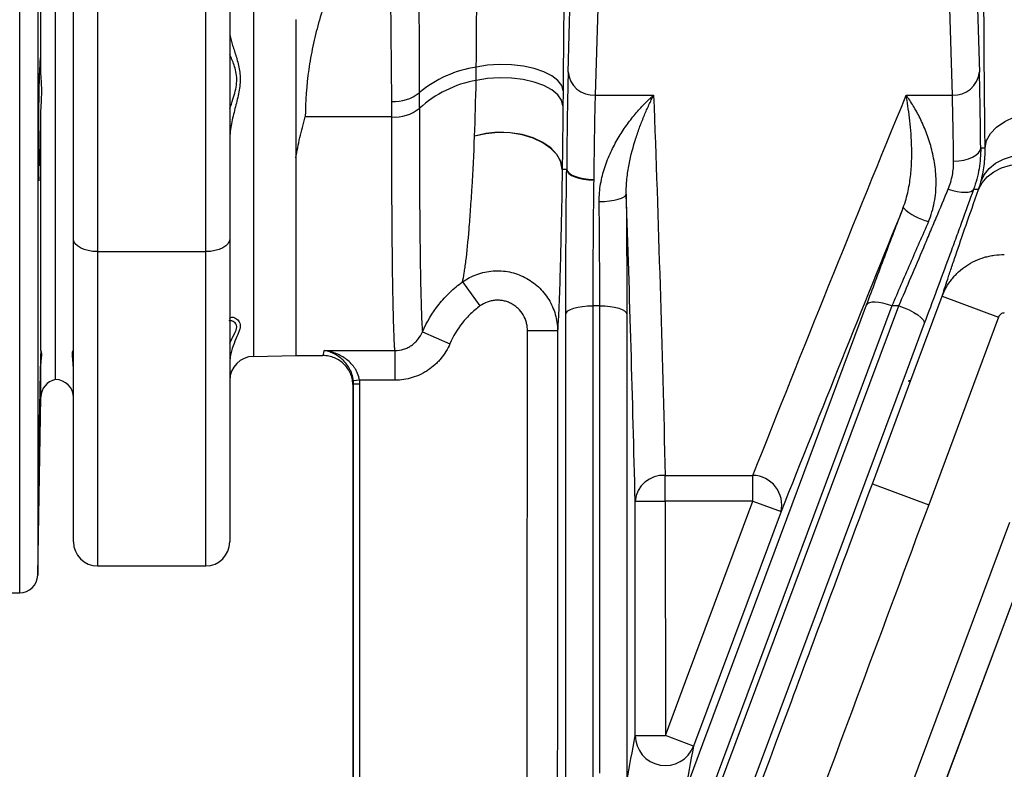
# Model space of a CAD drawing. Header units: millimetres. Extents: x 1836 to 4073, y 1425 to 4760.
# Tile 9 of 17: x 3152 to 3479, y 1638 to 1887. Entities that reach past the tile are written whole.
import ezdxf

# ---------------------------------------------------------------- set-up
doc = ezdxf.new("R2010")
doc.units = ezdxf.units.MM
doc.header["$LTSCALE"] = 2

msp = doc.modelspace()

# ---------------------------------------------------------------- linework, layer by layer
at = {"color": 8, "linetype": 'Continuous', "lineweight": 25}
for p, q in [((3151.7, 1696.44), (3151.7, 2153.21)), ((3157.7, 2148.54), (3157.7, 1702.33)), ((3229.46, 1988.82), (3229.46, 1775.19)), ((3177.6, 1810.05), (3177.6, 1705.44)), ((3213.6, 1705.44), (3213.6, 1810.05)), ((3158.74, 1761.65), (3158.74, 1771.42))]:
    msp.add_line(p, q, dxfattribs=at)
at = {"color": 7, "linetype": 'Continuous', "lineweight": 25}
for p, q in [((3163.6, 1767.44), (3163.6, 2083.44)), ((3169.6, 1814.24), (3169.6, 2010.34)), ((3177.6, 2006.14), (3177.6, 1810.05)), ((3158.74, 1869.71), (3158.74, 1981.16)), ((3334.19, 1869.81), (3337, 1966.97)), ((3346, 1959.26), (3343.18, 1862.1)), ((3221.6, 1950.39), (3221.6, 1814.24)), ((3213.6, 1810.05), (3213.6, 1946.2)), ((3469.01, 1939.04), (3471.01, 1869.81)), ((3462.01, 1862.1), (3460.01, 1931.33)), ((3275.48, 1860.03), (3275.04, 1915.98)), ((3243.6, 1887.2), (3243.6, 1775.44)), ((3343.18, 1862.1), (3362.63, 1862.1)), ((3446.66, 1862.1), (3462.01, 1862.1)), ((3158.74, 1777.13), (3158.74, 1855.94)), ((3275.5, 1854.85), (3246.74, 1854.85)), ((3243.6, 1841.26), (3243.6, 1775.44)), ((3157.96, 1838.84), (3158.37, 1838.84)), ((3169.6, 1713.44), (3169.6, 1814.24)), ((3221.6, 1814.24), (3221.6, 1713.44)), ((3177.6, 1810.05), (3213.6, 1810.05)), ((3299.02, 1799.94), (3304.85, 1791.96)), ((3458.65, 1795.25), (3477.39, 1788.27)), ((3344.7, 1792), (3342.4, 1792)), ((3441.91, 1792), (3381.42, 1629.72)), ((3444.22, 1792), (3441.91, 1792)), ((3477.39, 1788.27), (3454.14, 1725.79)), ((3285.7, 1783.32), (3294.86, 1779.4)), ((3330.65, 1783.69), (3320.65, 1783.7)), ((3158.76, 1777.09), (3158.74, 1777.13)), ((3253.02, 1777.13), (3276.56, 1777.13)), ((3276.56, 1777.13), (3276.56, 1767.25)), ((3229.46, 1775.19), (3243.6, 1775.44)), ((3243.6, 1775.44), (3252.6, 1775.44)), ((3264.73, 1767.25), (3262.75, 1767.02)), ((3262.81, 1626.62), (3262.81, 1765.9)), ((3264.81, 1765.9), (3262.81, 1765.9)), ((3276.56, 1767.25), (3264.73, 1767.25)), ((3264.81, 1765.9), (3264.81, 1626.62)), ((3447.49, 1766.79), (3447.66, 1767.29)), ((3447.66, 1767.29), (3447.49, 1766.79)), ((3447.66, 1767.29), (3447.66, 1767.29)), ((3262.6, 1755.44), (3262.6, 1765.44)), ((3157.7, 1702.33), (3158.74, 1761.65)), ((3262.6, 1626.68), (3262.6, 1755.44)), ((3366.48, 1735.58), (3395.65, 1735.58)), ((3366.48, 1727.02), (3366.48, 1735.58)), ((3395.65, 1727.02), (3395.65, 1735.58)), ((3435.4, 1732.76), (3454.14, 1725.79)), ((3356.48, 1727.01), (3366.48, 1727.02)), ((3366.48, 1727.02), (3366.52, 1649.01)), ((3395.65, 1727.02), (3366.48, 1727.02)), ((3395.65, 1727.02), (3405.01, 1723.52)), ((3430.03, 1582.93), (3481.15, 1720.03)), ((3490.52, 1716.54), (3439.39, 1579.44)), ((3439.46, 1579.41), (3490.59, 1716.51)), ((3177.6, 1705.44), (3213.6, 1705.44)), ((3117.5, 1696.44), (3151.7, 1696.44)), ((3356.52, 1649), (3366.52, 1649.01)), ((3375.89, 1645.51), (3366.52, 1649.01))]:
    msp.add_line(p, q, dxfattribs=at)
at = {"color": 7, "linetype": 'Continuous', "lineweight": 25, "flags": 128}
for points in [[(3332.49, 1863.56), (3332.03, 1865.31), (3330.77, 1866.99), (3328.77, 1868.53), (3326.12, 1869.87), (3322.92, 1870.95), (3319.29, 1871.74), (3315.39, 1872.19), (3311.37, 1872.3), (3307.4, 1872.05), (3303.63, 1871.46)], [(3332.45, 1858.58), (3331.98, 1860.45), (3330.73, 1862.24), (3328.73, 1863.89), (3326.07, 1865.32), (3322.87, 1866.48), (3319.24, 1867.31), (3315.34, 1867.8), (3311.32, 1867.91), (3307.34, 1867.64), (3303.58, 1867.01)], [(3472.9, 1844.59), (3473.37, 1847.01), (3474.66, 1849.33), (3476.7, 1851.48), (3479.43, 1853.37), (3482.74, 1854.93), (3486.5, 1856.1), (3490.59, 1856.84), (3494.83, 1857.12)], [(3332.21, 1837.5), (3331.75, 1839.98), (3330.47, 1842.35), (3328.45, 1844.52), (3325.76, 1846.4), (3322.51, 1847.92), (3318.84, 1849.01), (3314.89, 1849.62), (3310.84, 1849.74), (3306.84, 1849.35), (3303.06, 1848.48)], [(3332.21, 1837.37), (3331.75, 1839.85), (3330.49, 1842.22), (3328.47, 1844.4), (3325.78, 1846.29), (3322.53, 1847.82), (3318.85, 1848.91), (3314.9, 1849.54), (3310.84, 1849.66), (3306.84, 1849.28), (3303.06, 1848.42)], [(3462.44, 1840.13), (3464.18, 1840.22), (3465.85, 1840.48), (3467.4, 1840.9), (3468.76, 1841.45), (3469.88, 1842.11), (3470.72, 1842.87), (3471.24, 1843.69), (3471.44, 1844.54)], [(3471.44, 1844.54), (3471.48, 1844.54), (3472.42, 1844.57), (3472.9, 1844.59)], [(3471.51, 1833.25), (3472.57, 1835.57), (3474.22, 1837.65), (3476.39, 1839.42), (3479.03, 1840.83), (3482.07, 1841.84), (3485.4, 1842.43), (3488.95, 1842.57), (3492.6, 1842.26)], [(3470.73, 1830.72), (3471.92, 1832.95), (3473.62, 1834.92), (3475.79, 1836.58), (3478.37, 1837.88), (3481.31, 1838.78), (3484.51, 1839.27), (3487.89, 1839.32), (3491.36, 1838.94)], [(3332.21, 1837.5), (3332.78, 1837.52), (3333.7, 1837.56)], [(3333.7, 1837.32), (3332.47, 1837.36), (3332.21, 1837.37)], [(3333.7, 1837.56), (3333.9, 1836.88), (3334.42, 1836.23), (3335.26, 1835.63), (3336.38, 1835.1), (3337.74, 1834.66), (3339.29, 1834.34), (3340.96, 1834.13), (3342.7, 1834.05)], [(3333.7, 1837.32), (3333.89, 1836.65), (3334.42, 1836), (3335.25, 1835.4), (3336.37, 1834.87), (3337.73, 1834.43), (3339.28, 1834.1), (3340.95, 1833.88), (3342.69, 1833.8)], [(3344.5, 1826.71), (3346.24, 1826.77), (3347.91, 1826.92), (3349.46, 1827.16), (3350.82, 1827.46), (3351.94, 1827.83), (3352.78, 1828.25), (3353.3, 1828.7), (3353.5, 1829.16)], [(3460.63, 1830.84), (3462.15, 1830.4), (3463.63, 1830.07), (3465.01, 1829.87), (3466.24, 1829.79), (3467.3, 1829.85), (3468.14, 1830.03), (3468.74, 1830.34), (3469.08, 1830.76)], [(3470.73, 1830.72), (3469.78, 1830.74), (3469.08, 1830.76)], [(3177.6, 1810.05), (3176.04, 1810.13), (3174.54, 1810.37), (3173.15, 1810.75), (3171.94, 1811.28), (3170.95, 1811.91), (3170.21, 1812.64), (3169.75, 1813.42), (3169.6, 1814.24)], [(3221.6, 1814.24), (3221.45, 1813.42), (3220.99, 1812.64), (3220.25, 1811.91), (3219.26, 1811.28), (3218.04, 1810.75), (3216.66, 1810.37), (3215.16, 1810.13), (3213.6, 1810.05)], [(3435.4, 1732.76), (3449.35, 1770.25), (3458.65, 1795.25)], [(3324.98, 1472.4), (3329.86, 1485.48), (3387.03, 1638.75), (3444.22, 1792)], [(3333.4, 1789.24), (3333.6, 1789.78), (3334.13, 1790.3), (3334.97, 1790.78), (3336.09, 1791.2), (3337.45, 1791.54), (3338.99, 1791.79), (3340.66, 1791.95), (3342.4, 1792)], [(3342.4, 1792), (3342.42, 1664.8), (3342.44, 1537.6)], [(3344.67, 1636.49), (3344.68, 1714.25), (3344.7, 1792)], [(3344.7, 1792), (3346.44, 1791.95), (3348.11, 1791.79), (3349.65, 1791.54), (3351.01, 1791.2), (3352.13, 1790.78), (3352.97, 1790.3), (3353.5, 1789.78), (3353.7, 1789.24)], [(3373, 1630.09), (3379.01, 1646.21), (3403.05, 1710.7), (3433.49, 1792.38)], [(3441.91, 1792), (3440.39, 1792.47), (3438.91, 1792.83), (3437.53, 1793.07), (3436.3, 1793.19), (3435.25, 1793.18), (3434.41, 1793.03), (3433.82, 1792.77), (3433.49, 1792.38)], [(3444.22, 1792), (3445.97, 1791.35), (3447.65, 1790.61), (3449.18, 1789.8), (3450.49, 1788.97), (3451.54, 1788.15), (3452.27, 1787.38), (3452.65, 1786.68), (3452.67, 1786.09)], [(3333.44, 1534.83), (3333.44, 1551.93), (3333.43, 1620.35), (3333.42, 1704.8), (3333.4, 1789.24)], [(3353.7, 1789.24), (3353.7, 1772.14), (3353.68, 1703.72), (3353.67, 1633.72)], [(3452.67, 1786.09), (3446.65, 1769.97), (3422.59, 1705.49), (3380.44, 1592.52), (3338.3, 1479.56)], [(3320.54, 1534.85), (3320.59, 1659.27), (3320.65, 1783.7)], [(3356.52, 1649), (3356.51, 1669), (3356.48, 1727.01)], [(3366.52, 1649.01), (3373.22, 1666.95), (3395.65, 1727.02)], [(3405.01, 1723.52), (3398.02, 1704.78), (3375.89, 1645.51)]]:
    msp.add_lwpolyline(points, dxfattribs=at)
at = {"color": 7, "linetype": 'Continuous', "lineweight": 25}
for centre, radius, start, end in [((3309.35, 1833.39), 38.49, 98.5343, 129.8942), ((3342.67, 1870.61), 8.52, 185.3518, 273.467), ((3462.53, 1870.61), 8.52, 266.533, 354.6482), ((3310.2, 1829.79), 37.81, 100.0883, 132.4801), ((3276.36, 1873.27), 13.26, 266.2206, 308.7542), ((3276.46, 1868.04), 13.22, 265.8593, 308.386), ((3458.3, 1837.82), 18.24, 226.1414, 256.6184), ((3229.6, 1767.19), 8, 91, 180), ((3164.74, 1761.55), 6, 100.9274, 179), ((3163.6, 1761.44), 6, 0, 90), ((3365.9, 1726.15), 9.45, 86.4399, 174.7731), ((3395.38, 1725.71), 9.88, 347.1909, 88.4612), ((3177.6, 1713.44), 8, 180, 270), ((3213.6, 1713.44), 8, 270, 0), ((3151.7, 1702.44), 6, 270, 359), ((3366.52, 1649.03), 10, 180.1602, 339.3916)]:
    msp.add_arc(centre, radius, start, end, dxfattribs=at)
for centre, major_axis, ratio, start_param, end_param in [((3334.81, 1810.7), (0, 69), 0.017455, 0.541982, 1.171009), ((3470.39, 1810.7), (0, 69), 0.017455, 5.225011, 5.741203), ((3343.81, 1810.7), (0, 60), 0.020073, 0.541982, 1.171009), ((3461.39, 1810.7), (0, 60), 0.020073, 5.225011, 5.741203), ((3252.6, 1925.44), (0, 150), 0.018619, 3.141593, 3.292161), ((3262.6, 1925.44), (0, 160), 0.017455, 3.142683, 3.217976)]:
    msp.add_ellipse(centre, major_axis=major_axis, ratio=ratio, start_param=start_param, end_param=end_param, dxfattribs=at)
for points in [[(3303.63, 1871.46), (3303.83, 1904.68), (3304.12, 1937.93), (3304.48, 1971.22)], [(3333.34, 1963.36), (3333.06, 1930.07), (3332.78, 1896.81), (3332.49, 1863.56)], [(3303.58, 1867.01), (3303.61, 1868.48), (3303.63, 1869.96), (3303.63, 1871.46)], [(3303.06, 1848.48), (3303.27, 1854.32), (3303.44, 1860.5), (3303.58, 1867.01)], [(3284.66, 1862.92), (3284.66, 1861.17), (3284.67, 1859.42), (3284.67, 1857.67)], [(3332.49, 1863.56), (3332.48, 1861.88), (3332.47, 1860.22), (3332.45, 1858.58)], [(3362.63, 1862.1), (3364.2, 1819.93), (3365.44, 1777.76), (3366.48, 1735.58)], [(3395.65, 1735.58), (3412.42, 1777.78), (3429.38, 1819.96), (3446.66, 1862.1)], [(3275.5, 1854.85), (3275.5, 1856.58), (3275.5, 1858.31), (3275.48, 1860.03)], [(3332.45, 1858.58), (3332.38, 1851.16), (3332.3, 1844.14), (3332.21, 1837.5)], [(3303.06, 1848.42), (3303.06, 1848.44), (3303.06, 1848.46), (3303.06, 1848.48)], [(3332.21, 1837.5), (3332.21, 1837.46), (3332.21, 1837.42), (3332.21, 1837.37)], [(3333.7, 1837.32), (3333.7, 1837.4), (3333.7, 1837.48), (3333.7, 1837.56)], [(3342.7, 1834.05), (3342.7, 1833.97), (3342.69, 1833.88), (3342.69, 1833.8)], [(3470.73, 1830.72), (3471.01, 1831.54), (3471.27, 1832.38), (3471.51, 1833.25)], [(3356.48, 1727.01), (3355.64, 1761.07), (3354.67, 1795.12), (3353.5, 1829.16)], [(3445.66, 1824.67), (3431.95, 1790.97), (3418.43, 1757.25), (3405.01, 1723.52)], [(3262.81, 1765.9), (3262.81, 1766.28), (3262.79, 1766.65), (3262.75, 1767.02)], [(3264.73, 1767.25), (3264.78, 1766.8), (3264.81, 1766.35), (3264.81, 1765.9)], [(3353.67, 1633.72), (3354.61, 1638.74), (3355.56, 1643.83), (3356.52, 1649)], [(3375.89, 1645.51), (3374.91, 1640.29), (3373.95, 1635.15), (3373, 1630.09)]]:
    msp.add_open_spline(points, degree=3, dxfattribs=at)
at = {"color": 8, "linetype": 'Continuous', "lineweight": 25}
for points, knots in [([(3472.9, 1844.59), (3472.84, 1850.04), (3472.74, 1858.82), (3472.64, 1871.92), (3472.57, 1883.14), (3472.51, 1894.78), (3472.48, 1906.64), (3472.46, 1918.52), (3472.46, 1930.45), (3472.47, 1942.45), (3472.51, 1955.14), (3472.55, 1963.59), (3472.57, 1968.14)], [0, 0, 0, 0, 0.14984, 0.241065, 0.33229, 0.426166, 0.520041, 0.611262, 0.702483, 0.796354, 0.890225, 1, 1, 1, 1]), ([(3221.6, 1857.53), (3221.96, 1858.61), (3222.91, 1861.46), (3224.26, 1866.11), (3223.61, 1871.01), (3222.31, 1874.07), (3221.71, 1875.4), (3221.6, 1875.65)], [0, 0, 0, 0, 0.165734, 0.436617, 0.707327, 0.944184, 1, 1, 1, 1]), ([(3221.6, 1779.55), (3221.96, 1780.29), (3222.92, 1782.23), (3224.25, 1784.64), (3223.62, 1786.42), (3222.2, 1787.13), (3221.52, 1787.06), (3221.31, 1787.04)], [0, 0, 0, 0, 0.158117, 0.417155, 0.676027, 0.899584, 1, 1, 1, 1])]:
    msp.add_open_spline(points, degree=3, knots=knots, dxfattribs=at)
at = {"color": 7, "linetype": 'Continuous', "lineweight": 25}
for points, knots in [([(3284.41, 1919.1), (3284.44, 1913.2), (3284.47, 1907.29), (3284.49, 1901.39), (3284.55, 1888.57), (3284.61, 1875.74), (3284.66, 1862.92)], [0, 0, 0, 0, 0.01, 0.01, 0.01, 0.03170597, 0.03170597, 0.03170597, 0.03170597]), ([(3262.95, 1915.98), (3260.52, 1911.15), (3258.29, 1906.26), (3254.33, 1896.32), (3252.59, 1891.28), (3250.45, 1883.58), (3249.81, 1881), (3248.71, 1875.82), (3248.25, 1873.22), (3247.13, 1865.4), (3246.74, 1860.14), (3246.74, 1854.85)], [0, 0, 0, 0, 0.25, 0.25, 0.5, 0.5, 0.625, 0.625, 0.75, 0.75, 1, 1, 1, 1]), ([(3243.6, 1887.24), (3243.6, 1885.16), (3243.6, 1883.14), (3243.6, 1879.15), (3243.6, 1877.18), (3243.6, 1871.31), (3243.6, 1867.47), (3243.6, 1859.86), (3243.6, 1856.09), (3243.6, 1848.61), (3243.6, 1844.91), (3243.6, 1841.26)], [0, 0, 0, 0, 0.125, 0.125, 0.25, 0.25, 0.5, 0.5, 0.75, 0.75, 1, 1, 1, 1]), ([(3221.6, 1883.19), (3221.6, 1882.23), (3221.83, 1881.14), (3222.32, 1879.38), (3222.5, 1878.77), (3222.9, 1877.51), (3223.11, 1876.87), (3223.75, 1874.89), (3224.18, 1873.5), (3224.69, 1871.29), (3224.83, 1870.54), (3225.02, 1869), (3225.07, 1868.22), (3225.07, 1866.63), (3225.02, 1865.81), (3224.83, 1864.19), (3224.69, 1863.37), (3224.19, 1860.92), (3223.75, 1859.27), (3222.9, 1855.96), (3222.49, 1854.3), (3222, 1851.76), (3221.86, 1850.9), (3221.66, 1849.18), (3221.6, 1848.33), (3221.6, 1847.47)], [0, 0, 0, 0, 0.125, 0.125, 0.1875, 0.1875, 0.25, 0.25, 0.375, 0.375, 0.4375, 0.4375, 0.5, 0.5, 0.5625, 0.5625, 0.625, 0.625, 0.75, 0.75, 0.875, 0.875, 0.9375, 0.9375, 1, 1, 1, 1]), ([(3158.56, 1874.37), (3158.53, 1874.34), (3158.47, 1874.27), (3158.41, 1872.41), (3158.37, 1871.34)], [0, 0, 0, 0, 0.426219, 1, 1, 1, 1]), ([(3158.74, 1869.71), (3158.72, 1871.1), (3158.7, 1872.21), (3158.65, 1873.85), (3158.62, 1874.34), (3158.58, 1874.5)], [0, 0, 0, 0, 0.5, 0.5, 1, 1, 1, 1]), ([(3158.37, 1871.34), (3158.35, 1871.24), (3158.29, 1870.98), (3158.19, 1868.64), (3158.08, 1864.29), (3158, 1858.56), (3157.95, 1852.14), (3157.93, 1845.75), (3157.94, 1840.07), (3157.98, 1835.87), (3158.05, 1833.53), (3158.1, 1833.58), (3158.12, 1833.6)], [0, 0, 0, 0, 0.0724379, 0.1799946, 0.2875538, 0.3951054, 0.5026437, 0.6101684, 0.7176842, 0.8251986, 0.9327197, 1, 1, 1, 1]), ([(3158.74, 1855.94), (3158.75, 1857.23), (3158.84, 1858.5), (3158.95, 1860.39), (3158.98, 1861.02), (3159.03, 1862.26), (3159.04, 1862.86), (3159.04, 1864.04), (3159.03, 1864.61), (3158.98, 1865.74), (3158.95, 1866.29), (3158.84, 1867.87), (3158.75, 1868.84), (3158.74, 1869.71)], [0, 0, 0, 0, 0.25, 0.25, 0.375, 0.375, 0.5, 0.5, 0.625, 0.625, 0.75, 0.75, 1, 1, 1, 1]), ([(3344.5, 1826.71), (3344.48, 1828.73), (3344.66, 1830.68), (3345.16, 1833.52), (3345.36, 1834.45), (3345.83, 1836.29), (3346.09, 1837.19), (3346.97, 1839.86), (3347.65, 1841.55), (3349.14, 1844.77), (3349.95, 1846.3), (3351.68, 1849.24), (3352.6, 1850.64), (3354.5, 1853.32), (3355.48, 1854.58), (3357.48, 1856.96), (3358.49, 1858.08), (3360.03, 1859.66), (3360.55, 1860.17), (3361.33, 1860.91), (3361.59, 1861.16), (3362.11, 1861.64), (3362.37, 1861.87), (3362.63, 1862.1)], [0, 0, 0, 0, 0.125, 0.125, 0.1875, 0.1875, 0.25, 0.25, 0.375, 0.375, 0.5, 0.5, 0.625, 0.625, 0.75, 0.75, 0.875, 0.875, 0.9375, 0.9375, 0.96875, 0.96875, 1, 1, 1, 1]), ([(3353.5, 1829.16), (3353.47, 1830.92), (3353.57, 1832.62), (3353.91, 1835.91), (3354.16, 1837.51), (3355.05, 1842.16), (3355.84, 1845.04), (3357.15, 1849.12), (3357.61, 1850.44), (3358.56, 1852.99), (3359.05, 1854.22), (3360.05, 1856.61), (3360.56, 1857.76), (3361.33, 1859.43), (3361.59, 1859.98), (3362.11, 1861.06), (3362.37, 1861.59), (3362.63, 1862.1)], [0, 0, 0, 0, 0.125, 0.125, 0.25, 0.25, 0.5, 0.5, 0.625, 0.625, 0.75, 0.75, 0.875, 0.875, 0.9375, 0.9375, 1, 1, 1, 1]), ([(3445.66, 1824.67), (3446.39, 1826.55), (3446.92, 1828.43), (3447.51, 1831.22), (3447.68, 1832.14), (3447.96, 1833.96), (3448.07, 1834.86), (3448.35, 1837.51), (3448.44, 1839.24), (3448.52, 1842.59), (3448.5, 1844.22), (3448.39, 1847.35), (3448.3, 1848.86), (3448.06, 1851.79), (3447.91, 1853.21), (3447.59, 1855.93), (3447.41, 1857.24), (3447.04, 1859.75), (3446.85, 1860.95), (3446.66, 1862.1)], [0, 0, 0, 0, 0.125, 0.125, 0.1875, 0.1875, 0.25, 0.25, 0.375, 0.375, 0.5, 0.5, 0.625, 0.625, 0.75, 0.75, 0.875, 0.875, 1, 1, 1, 1]), ([(3454.08, 1820.08), (3454.99, 1822.15), (3455.61, 1824.28), (3456.22, 1827.5), (3456.37, 1828.59), (3456.56, 1830.73), (3456.6, 1831.79), (3456.61, 1834.91), (3456.45, 1836.95), (3456.02, 1839.92), (3455.85, 1840.9), (3455.45, 1842.8), (3455.23, 1843.72), (3454.5, 1846.43), (3453.93, 1848.14), (3452.99, 1850.59), (3452.66, 1851.39), (3451.98, 1852.94), (3451.62, 1853.7), (3450.54, 1855.9), (3449.78, 1857.27), (3448.62, 1859.18), (3448.23, 1859.8), (3447.45, 1860.99), (3447.05, 1861.56), (3446.66, 1862.1)], [0, 0, 0, 0, 0.125, 0.125, 0.1875, 0.1875, 0.25, 0.25, 0.375, 0.375, 0.4375, 0.4375, 0.5, 0.5, 0.625, 0.625, 0.6875, 0.6875, 0.75, 0.75, 0.875, 0.875, 0.9375, 0.9375, 1, 1, 1, 1]), ([(3284.67, 1857.67), (3284.67, 1852.76), (3284.67, 1848.04), (3284.7, 1838.97), (3284.71, 1834.63), (3284.75, 1828.39), (3284.76, 1826.35), (3284.79, 1822.39), (3284.81, 1820.48), (3284.86, 1814.92), (3284.9, 1811.48), (3284.99, 1805.1), (3285.03, 1802.16), (3285.1, 1798.81), (3285.12, 1798.16), (3285.15, 1796.88), (3285.16, 1796.26), (3285.21, 1794.45), (3285.24, 1793.33), (3285.33, 1790.18), (3285.4, 1788.39), (3285.54, 1785.41), (3285.62, 1784.21), (3285.7, 1783.32)], [0, 0, 0, 0, 0.125, 0.125, 0.25, 0.25, 0.3125, 0.3125, 0.375, 0.375, 0.5, 0.5, 0.625, 0.625, 0.65625, 0.65625, 0.6875, 0.6875, 0.75, 0.75, 0.875, 0.875, 1, 1, 1, 1]), ([(3158.37, 1838.84), (3158.41, 1839.21), (3158.44, 1839.9), (3158.51, 1841.94), (3158.55, 1843.23), (3158.6, 1845.56), (3158.61, 1846.38), (3158.64, 1848.12), (3158.66, 1849.03), (3158.7, 1851.9), (3158.72, 1853.88), (3158.74, 1855.94)], [0, 0, 0, 0, 0.25, 0.25, 0.5, 0.5, 0.625, 0.625, 0.75, 0.75, 1, 1, 1, 1]), ([(3243.6, 1841.26), (3243.96, 1843.46), (3244.4, 1845.71), (3245.2, 1849.12), (3245.48, 1850.25), (3245.93, 1851.97), (3246.09, 1852.55), (3246.41, 1853.7), (3246.57, 1854.27), (3246.74, 1854.85)], [0, 0, 0, 0, 0.5, 0.5, 0.75, 0.75, 0.875, 0.875, 1, 1, 1, 1]), ([(3276.56, 1777.13), (3276.51, 1777.57), (3276.47, 1778.1), (3276.4, 1779.31), (3276.36, 1780), (3276.25, 1782.32), (3276.18, 1784.18), (3276.05, 1788.51), (3275.99, 1790.98), (3275.91, 1795.15), (3275.88, 1796.61), (3275.83, 1799.7), (3275.8, 1801.33), (3275.76, 1804.71), (3275.74, 1806.47), (3275.7, 1810.13), (3275.68, 1812.03), (3275.62, 1817.9), (3275.6, 1822.02), (3275.55, 1830.68), (3275.53, 1835.22), (3275.51, 1844.72), (3275.5, 1849.68), (3275.5, 1854.85)], [0, 0, 0, 0, 0.0625, 0.0625, 0.125, 0.125, 0.25, 0.25, 0.375, 0.375, 0.4375, 0.4375, 0.5, 0.5, 0.5625, 0.5625, 0.625, 0.625, 0.75, 0.75, 0.875, 0.875, 1, 1, 1, 1]), ([(3299.02, 1799.94), (3299.22, 1800.8), (3299.41, 1801.8), (3299.7, 1803.55), (3299.79, 1804.18), (3299.98, 1805.5), (3300.08, 1806.21), (3300.54, 1809.9), (3300.9, 1813.44), (3301.41, 1819.6), (3301.58, 1821.8), (3301.9, 1826.48), (3302.06, 1828.94), (3302.52, 1836.68), (3302.8, 1842.31), (3303.06, 1848.42)], [0, 0, 0, 0, 0.125, 0.125, 0.1875, 0.1875, 0.25, 0.25, 0.5, 0.5, 0.625, 0.625, 0.75, 0.75, 1, 1, 1, 1]), ([(3471.44, 1844.54), (3471.46, 1842.24), (3471.28, 1839.94), (3470.5, 1835.34), (3469.9, 1833.05), (3469.08, 1830.76)], [0, 0, 0, 0, 0.5, 0.5, 1, 1, 1, 1]), ([(3471.51, 1833.25), (3471.96, 1834.94), (3472.33, 1836.73), (3472.82, 1840.5), (3472.94, 1842.49), (3472.9, 1844.59)], [0, 0, 0, 0, 0.5, 0.5, 1, 1, 1, 1]), ([(3460.63, 1830.84), (3461.27, 1832.38), (3461.73, 1833.93), (3462.17, 1836.26), (3462.28, 1837.04), (3462.42, 1838.59), (3462.45, 1839.36), (3462.44, 1840.13)], [0, 0, 0, 0, 0.5, 0.5, 0.75, 0.75, 1, 1, 1, 1]), ([(3332.21, 1837.37), (3332.09, 1830.41), (3331.97, 1824.03), (3331.79, 1815.29), (3331.72, 1812.52), (3331.59, 1807.27), (3331.53, 1804.82), (3331.33, 1797.98), (3331.2, 1794.11), (3331.03, 1790.14), (3330.99, 1789.4), (3330.92, 1788), (3330.89, 1787.35), (3330.79, 1785.54), (3330.72, 1784.52), (3330.65, 1783.69)], [0, 0, 0, 0, 0.25, 0.25, 0.375, 0.375, 0.5, 0.5, 0.75, 0.75, 0.8125, 0.8125, 0.875, 0.875, 1, 1, 1, 1]), ([(3333.4, 1789.24), (3333.4, 1793.18), (3333.4, 1797.16), (3333.43, 1805.22), (3333.45, 1809.29), (3333.48, 1814.44), (3333.48, 1815.48), (3333.5, 1817.53), (3333.5, 1818.55), (3333.53, 1821.6), (3333.54, 1823.62), (3333.6, 1829.59), (3333.64, 1833.5), (3333.7, 1837.32)], [0, 0, 0, 0, 0.25, 0.25, 0.5, 0.5, 0.5625, 0.5625, 0.625, 0.625, 0.75, 0.75, 1, 1, 1, 1]), ([(3342.69, 1833.8), (3342.64, 1830.48), (3342.6, 1827.08), (3342.54, 1821.89), (3342.53, 1820.14), (3342.5, 1817.48), (3342.5, 1816.6), (3342.48, 1814.81), (3342.47, 1813.91), (3342.44, 1809.43), (3342.43, 1805.89), (3342.4, 1798.88), (3342.4, 1795.42), (3342.4, 1792)], [0, 0, 0, 0, 0.25, 0.25, 0.375, 0.375, 0.4375, 0.4375, 0.5, 0.5, 0.75, 0.75, 1, 1, 1, 1]), ([(3353.5, 1829.16), (3353.53, 1825.89), (3353.56, 1822.57), (3353.6, 1817.55), (3353.61, 1815.86), (3353.64, 1812.47), (3353.64, 1810.77), (3353.67, 1805.7), (3353.68, 1802.36), (3353.7, 1795.75), (3353.7, 1792.48), (3353.7, 1789.24)], [0, 0, 0, 0, 0.25, 0.25, 0.375, 0.375, 0.5, 0.5, 0.75, 0.75, 1, 1, 1, 1]), ([(3444.22, 1792), (3445.58, 1795.17), (3446.95, 1798.37), (3449.7, 1804.83), (3451.09, 1808.1), (3453.18, 1813.05), (3453.88, 1814.71), (3455.26, 1817.99), (3455.94, 1819.62), (3457.98, 1824.49), (3459.32, 1827.69), (3460.63, 1830.84)], [0, 0, 0, 0, 0.25, 0.25, 0.5, 0.5, 0.625, 0.625, 0.75, 0.75, 1, 1, 1, 1]), ([(3469.08, 1830.76), (3467.77, 1827.14), (3466.43, 1823.46), (3464.4, 1817.87), (3463.71, 1815.99), (3462.33, 1812.21), (3461.63, 1810.3), (3459.53, 1804.61), (3458.15, 1800.85), (3455.39, 1793.41), (3454.02, 1789.73), (3452.67, 1786.09)], [0, 0, 0, 0, 0.25, 0.25, 0.375, 0.375, 0.5, 0.5, 0.75, 0.75, 1, 1, 1, 1]), ([(3458.65, 1795.25), (3459.11, 1796.74), (3459.71, 1798.62), (3460.83, 1802.04), (3461.25, 1803.27), (3462.14, 1805.95), (3462.63, 1807.37), (3464.16, 1811.88), (3465.31, 1815.21), (3467.84, 1822.49), (3469.23, 1826.45), (3470.73, 1830.72)], [0, 0, 0, 0, 0.25, 0.25, 0.375, 0.375, 0.5, 0.5, 0.75, 0.75, 1, 1, 1, 1]), ([(3344.7, 1792), (3344.7, 1794.81), (3344.7, 1797.66), (3344.68, 1803.41), (3344.67, 1806.31), (3344.65, 1810.72), (3344.64, 1812.2), (3344.62, 1815.14), (3344.6, 1816.61), (3344.57, 1820.98), (3344.54, 1823.86), (3344.5, 1826.71)], [0, 0, 0, 0, 0.25, 0.25, 0.5, 0.5, 0.625, 0.625, 0.75, 0.75, 1, 1, 1, 1]), ([(3433.49, 1792.38), (3434.47, 1795), (3435.47, 1797.67), (3437.49, 1803.06), (3438.5, 1805.75), (3441.55, 1813.85), (3443.6, 1819.26), (3445.66, 1824.67)], [0, 0, 0, 0, 0.25, 0.25, 0.5, 0.5, 1, 1, 1, 1]), ([(3454.08, 1820.08), (3452.02, 1815.37), (3449.97, 1810.68), (3446.92, 1803.64), (3445.91, 1801.29), (3443.89, 1796.61), (3442.89, 1794.29), (3441.91, 1792)], [0, 0, 0, 0, 0.5, 0.5, 0.75, 0.75, 1, 1, 1, 1]), ([(3458.65, 1795.25), (3459.42, 1797.31), (3460.5, 1799.19), (3462.2, 1801.34), (3462.57, 1801.76), (3463.32, 1802.56), (3463.7, 1802.95), (3464.91, 1804.06), (3465.77, 1804.73), (3467.6, 1805.96), (3468.57, 1806.51), (3470.58, 1807.44), (3471.61, 1807.83), (3473.2, 1808.29), (3473.74, 1808.43), (3474.83, 1808.66), (3475.38, 1808.76), (3477.05, 1808.98), (3478.17, 1809.05), (3479.3, 1809.03)], [0, 0, 0, 0, 0.25, 0.25, 0.3125, 0.3125, 0.375, 0.375, 0.5, 0.5, 0.625, 0.625, 0.75, 0.75, 0.8125, 0.8125, 0.875, 0.875, 1, 1, 1, 1]), ([(3299.02, 1799.94), (3300.52, 1801.01), (3302.13, 1801.85), (3304.71, 1802.79), (3305.6, 1803.04), (3307.38, 1803.42), (3308.28, 1803.55), (3310.1, 1803.68), (3311.02, 1803.68), (3312.85, 1803.56), (3313.76, 1803.44), (3315.54, 1803.08), (3316.42, 1802.84), (3318.15, 1802.23), (3319, 1801.86), (3320.62, 1801.03), (3321.4, 1800.56), (3322.89, 1799.51), (3323.6, 1798.93), (3325.61, 1797.07), (3326.76, 1795.66), (3328.2, 1793.31), (3328.62, 1792.5), (3329.34, 1790.84), (3329.65, 1789.99), (3330.14, 1788.24), (3330.33, 1787.34), (3330.58, 1785.52), (3330.65, 1784.61), (3330.65, 1783.69)], [0, 0, 0, 0, 0.125, 0.125, 0.1875, 0.1875, 0.25, 0.25, 0.3125, 0.3125, 0.375, 0.375, 0.4375, 0.4375, 0.5, 0.5, 0.5625, 0.5625, 0.625, 0.625, 0.75, 0.75, 0.8125, 0.8125, 0.875, 0.875, 0.9375, 0.9375, 1, 1, 1, 1]), ([(3285.7, 1783.32), (3287.13, 1786.64), (3288.98, 1789.7), (3292.33, 1793.9), (3293.56, 1795.24), (3296.17, 1797.73), (3297.56, 1798.88), (3299.02, 1799.94)], [0, 0, 0, 0, 0.5, 0.5, 0.75, 0.75, 1, 1, 1, 1]), ([(3304.85, 1791.96), (3303.75, 1791.16), (3302.71, 1790.28), (3300.75, 1788.4), (3299.83, 1787.39), (3297.31, 1784.21), (3295.94, 1781.9), (3294.86, 1779.4)], [0, 0, 0, 0, 0.25, 0.25, 0.5, 0.5, 1, 1, 1, 1]), ([(3320.65, 1783.7), (3320.65, 1784.16), (3320.62, 1784.62), (3320.5, 1785.54), (3320.4, 1786), (3320.04, 1787.32), (3319.68, 1788.17), (3318.74, 1789.76), (3318.17, 1790.48), (3317.17, 1791.44), (3316.82, 1791.73), (3316.07, 1792.27), (3315.68, 1792.51), (3314.87, 1792.94), (3314.45, 1793.13), (3313.58, 1793.44), (3313.14, 1793.57), (3312.25, 1793.76), (3311.79, 1793.82), (3310.87, 1793.88), (3310.41, 1793.88), (3309.49, 1793.81), (3309.04, 1793.74), (3308.14, 1793.55), (3307.7, 1793.42), (3306.4, 1792.94), (3305.6, 1792.51), (3304.85, 1791.96)], [0, 0, 0, 0, 0.0625, 0.0625, 0.125, 0.125, 0.25, 0.25, 0.375, 0.375, 0.4375, 0.4375, 0.5, 0.5, 0.5625, 0.5625, 0.625, 0.625, 0.6875, 0.6875, 0.75, 0.75, 0.8125, 0.8125, 0.875, 0.875, 1, 1, 1, 1]), ([(3479.3, 1789.63), (3478.88, 1789.63), (3478.47, 1789.49), (3477.8, 1789.01), (3477.54, 1788.67), (3477.39, 1788.27)], [0, 0, 0, 0, 0.5, 0.5, 1, 1, 1, 1]), ([(3221.6, 1787.73), (3221.6, 1788.07), (3221.83, 1788.24), (3222.32, 1788.29), (3222.5, 1788.27), (3222.9, 1788.17), (3223.11, 1788.09), (3223.75, 1787.77), (3224.18, 1787.44), (3224.69, 1786.77), (3224.83, 1786.52), (3225.02, 1785.97), (3225.07, 1785.67), (3225.07, 1785.01), (3225.02, 1784.65), (3224.83, 1783.9), (3224.69, 1783.5), (3224.19, 1782.23), (3223.75, 1781.3), (3222.9, 1779.27), (3222.49, 1778.17), (3222, 1776.34), (3221.86, 1775.7), (3221.66, 1774.36), (3221.6, 1773.66), (3221.6, 1772.93)], [0, 0, 0, 0, 0.125, 0.125, 0.1875, 0.1875, 0.25, 0.25, 0.375, 0.375, 0.4375, 0.4375, 0.5, 0.5, 0.5625, 0.5625, 0.625, 0.625, 0.75, 0.75, 0.875, 0.875, 0.9375, 0.9375, 1, 1, 1, 1]), ([(3276.56, 1777.13), (3277.54, 1777.13), (3278.53, 1777.28), (3279.92, 1777.72), (3280.37, 1777.9), (3281.26, 1778.32), (3281.68, 1778.57), (3282.48, 1779.12), (3282.86, 1779.43), (3283.58, 1780.09), (3283.91, 1780.45), (3284.83, 1781.59), (3285.32, 1782.42), (3285.7, 1783.32)], [0, 0, 0, 0, 0.25, 0.25, 0.375, 0.375, 0.5, 0.5, 0.625, 0.625, 0.75, 0.75, 1, 1, 1, 1]), ([(3330.65, 1783.69), (3330.65, 1777.03), (3330.64, 1770.36), (3330.64, 1763.69), (3330.62, 1737.03), (3330.61, 1710.36), (3330.6, 1683.69), (3330.58, 1634.08), (3330.56, 1584.46), (3330.54, 1534.85)], [0, 0, 0, 0, 0.01, 0.01, 0.01, 0.05, 0.05, 0.05, 0.1244239, 0.1244239, 0.1244239, 0.1244239]), ([(3294.86, 1779.4), (3294.09, 1777.6), (3293.09, 1775.95), (3291.54, 1774.08), (3291.21, 1773.72), (3290.54, 1773.02), (3290.19, 1772.68), (3289.11, 1771.71), (3288.35, 1771.12), (3287.14, 1770.31), (3286.73, 1770.06), (3285.88, 1769.58), (3285.45, 1769.35), (3284.13, 1768.73), (3283.23, 1768.38), (3281.39, 1767.82), (3280.44, 1767.61), (3278.51, 1767.32), (3277.53, 1767.25), (3276.56, 1767.25)], [0, 0, 0, 0, 0.25, 0.25, 0.3125, 0.3125, 0.375, 0.375, 0.5, 0.5, 0.5625, 0.5625, 0.625, 0.625, 0.75, 0.75, 0.875, 0.875, 1, 1, 1, 1]), ([(3158.74, 1777.13), (3158.73, 1777.09), (3158.72, 1776.97), (3158.7, 1776.56), (3158.69, 1776.27), (3158.66, 1775.52), (3158.64, 1775.07), (3158.61, 1774.02), (3158.6, 1773.42), (3158.57, 1772.08), (3158.55, 1771.35), (3158.51, 1769.78), (3158.5, 1768.94), (3158.44, 1766.27), (3158.41, 1764.37), (3158.37, 1762.34)], [0, 0, 0, 0, 0.125, 0.125, 0.25, 0.25, 0.375, 0.375, 0.5, 0.5, 0.625, 0.625, 0.75, 0.75, 1, 1, 1, 1]), ([(3158.74, 1771.42), (3158.75, 1772.14), (3158.8, 1772.8), (3158.91, 1773.98), (3158.97, 1774.52), (3159.04, 1775.45), (3159.05, 1775.84), (3159.01, 1776.47), (3158.96, 1776.71), (3158.9, 1776.88)], [0, 0, 0, 0, 0.25, 0.25, 0.5, 0.5, 0.75, 0.75, 1, 1, 1, 1]), ([(3169.56, 1771.62), (3169.52, 1772.3), (3169.41, 1774.25), (3169.1, 1776.39), (3169.53, 1777.19), (3169.57, 1777.13), (3169.58, 1777.13)], [0, 0, 0, 0, 0.201052, 0.577239, 0.981367, 1, 1, 1, 1]), ([(3262.75, 1767.02), (3262.66, 1767.81), (3262.49, 1768.56), (3262.12, 1769.64), (3261.98, 1769.99), (3261.67, 1770.66), (3261.51, 1770.98), (3260.98, 1771.89), (3260.59, 1772.44), (3259.76, 1773.44), (3259.32, 1773.88), (3258.42, 1774.68), (3257.94, 1775.04), (3256.99, 1775.66), (3256.5, 1775.93), (3255.52, 1776.4), (3255.03, 1776.6), (3254.03, 1776.92), (3253.52, 1777.04), (3253.02, 1777.13)], [0, 0, 0, 0, 0.125, 0.125, 0.1875, 0.1875, 0.25, 0.25, 0.375, 0.375, 0.5, 0.5, 0.625, 0.625, 0.75, 0.75, 0.875, 0.875, 1, 1, 1, 1]), ([(3264.73, 1767.25), (3264.63, 1768.04), (3264.42, 1768.78), (3263.98, 1769.85), (3263.81, 1770.2), (3263.45, 1770.86), (3263.25, 1771.17), (3262.62, 1772.07), (3262.15, 1772.62), (3261.15, 1773.6), (3260.63, 1774.03), (3259.53, 1774.82), (3258.96, 1775.16), (3257.81, 1775.77), (3257.23, 1776.03), (3256.04, 1776.47), (3255.45, 1776.65), (3254.54, 1776.87), (3254.23, 1776.94), (3253.63, 1777.05), (3253.32, 1777.1), (3253.02, 1777.13)], [0, 0, 0, 0, 0.125, 0.125, 0.1875, 0.1875, 0.25, 0.25, 0.375, 0.375, 0.5, 0.5, 0.625, 0.625, 0.75, 0.75, 0.875, 0.875, 0.9375, 0.9375, 1, 1, 1, 1]), ([(3262.6, 1765.44), (3262.6, 1766.1), (3262.53, 1766.75), (3262.34, 1767.71), (3262.26, 1768.02), (3262.07, 1768.65), (3261.96, 1768.96), (3261.59, 1769.87), (3261.28, 1770.44), (3260.55, 1771.53), (3260.13, 1772.05), (3259.21, 1772.97), (3258.71, 1773.38), (3257.62, 1774.11), (3257.03, 1774.42), (3255.83, 1774.92), (3255.2, 1775.11), (3254.23, 1775.31), (3253.91, 1775.36), (3253.25, 1775.42), (3252.92, 1775.44), (3252.6, 1775.44)], [0, 0, 0, 0, 0.125, 0.125, 0.1875, 0.1875, 0.25, 0.25, 0.375, 0.375, 0.5, 0.5, 0.625, 0.625, 0.75, 0.75, 0.875, 0.875, 0.9375, 0.9375, 1, 1, 1, 1]), ([(3158.37, 1748.88), (3158.41, 1750.57), (3158.44, 1752.41), (3158.51, 1756.37), (3158.55, 1758.39), (3158.6, 1761.47), (3158.61, 1762.47), (3158.64, 1764.44), (3158.66, 1765.4), (3158.7, 1768.23), (3158.72, 1769.92), (3158.74, 1771.42)], [0, 0, 0, 0, 0.25, 0.25, 0.5, 0.5, 0.625, 0.625, 0.75, 0.75, 1, 1, 1, 1]), ([(3158.37, 1762.34), (3158.35, 1761.23), (3158.32, 1760.01), (3158.28, 1758.01), (3158.27, 1757.31), (3158.24, 1755.89), (3158.23, 1755.16), (3158.2, 1753.68), (3158.19, 1752.93), (3158.16, 1751.4), (3158.15, 1750.62), (3158.11, 1748.29), (3158.09, 1746.75), (3158.06, 1744.46), (3158.05, 1743.71), (3158.03, 1742.24), (3158.02, 1741.52), (3158, 1740.13), (3157.99, 1739.45), (3157.98, 1738.13), (3157.97, 1737.5), (3157.96, 1736.3), (3157.96, 1735.74), (3157.95, 1734.67), (3157.94, 1734.17), (3157.93, 1732.78), (3157.93, 1732.02), (3157.93, 1731.13), (3157.93, 1730.87), (3157.93, 1730.46), (3157.94, 1730.3), (3157.94, 1730.07), (3157.95, 1730), (3157.96, 1729.96), (3157.96, 1729.99), (3157.98, 1730.22), (3157.99, 1730.55), (3158.03, 1731.6), (3158.05, 1732.29), (3158.08, 1733.58), (3158.09, 1734.05), (3158.11, 1735.07), (3158.12, 1735.61), (3158.15, 1736.75), (3158.16, 1737.35), (3158.19, 1738.61), (3158.2, 1739.28), (3158.24, 1741.33), (3158.27, 1742.77), (3158.31, 1745.03), (3158.32, 1745.8), (3158.35, 1747.34), (3158.36, 1748.11), (3158.37, 1748.88)], [0, 0, 0, 0, 0.0625, 0.0625, 0.09375, 0.09375, 0.125, 0.125, 0.15625, 0.15625, 0.1875, 0.1875, 0.25, 0.25, 0.28125, 0.28125, 0.3125, 0.3125, 0.34375, 0.34375, 0.375, 0.375, 0.40625, 0.40625, 0.4375, 0.4375, 0.5, 0.5, 0.53125, 0.53125, 0.5625, 0.5625, 0.59375, 0.59375, 0.625, 0.625, 0.6875, 0.6875, 0.75, 0.75, 0.78125, 0.78125, 0.8125, 0.8125, 0.84375, 0.84375, 0.875, 0.875, 0.9375, 0.9375, 0.96875, 0.96875, 1, 1, 1, 1]), ([(3343.66, 1486.42), (3346.64, 1494.42), (3349.62, 1502.42), (3352.6, 1510.42), (3371.22, 1560.39), (3389.83, 1610.37), (3408.44, 1660.35), (3417.43, 1684.49), (3426.41, 1708.63), (3435.4, 1732.76)], [0.0071987, 0.0071987, 0.0071987, 0.0071987, 0.02, 0.02, 0.02, 0.1, 0.1, 0.1, 0.1386312, 0.1386312, 0.1386312, 0.1386312]), ([(3454.14, 1725.79), (3439.09, 1685.35), (3424.03, 1644.92), (3408.98, 1604.48), (3395.13, 1567.3), (3381.28, 1530.12), (3367.43, 1492.93)], [0, 0, 0, 0, 0.0647201, 0.0647201, 0.0647201, 0.1242369, 0.1242369, 0.1242369, 0.1242369])]:
    msp.add_open_spline(points, degree=3, knots=knots, dxfattribs=at)

doc.saveas('drawing.dxf')
